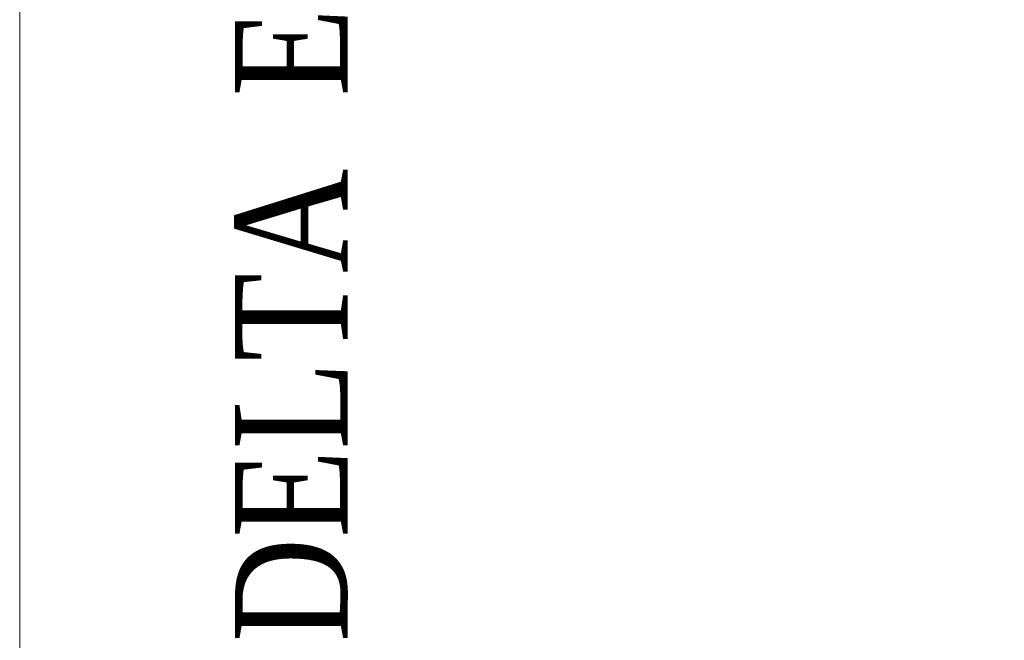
# Model space of a CAD drawing. Header units: inches. Extents: x -123 to 4816, y -2998 to 548.
# Tile 139 of 148: x 4473 to 4486, y 293 to 301. Entities that reach past the tile are written whole.
import ezdxf
from ezdxf.enums import TextEntityAlignment as Align

# ---------------------------------------------------------------- set-up
doc = ezdxf.new("R2010")
doc.units = ezdxf.units.IN
doc.header["$MEASUREMENT"] = 0
doc.layers.get('0').update_dxf_attribs({"lineweight": 0})
doc.layers.get('Defpoints').update_dxf_attribs({"lineweight": 0})
doc.layers.add('Dimension', color=2, linetype='Continuous', lineweight=9)
doc.styles.add('ROMANS', font='romans')
doc.styles.add('ROMANTIC', font='txt')
doc.dimstyles.new('yutana', dxfattribs={"dimtxt": 3.5, "dimasz": 3.5, "dimexe": 2, "dimexo": 2, "dimgap": 1.5, "dimtad": 1, "dimdec": 1, "dimzin": 0, "dimdsep": 46, "dimtxsty": 'Standard', "dimcen": 0, "dimadec": 0, "dimazin": 0, "dimtp": 0.01, "dimtm": 0.01, "dimtfac": 1, "dimtdec": 1, "dimtmove": 0, "dimatfit": 3, "dimfxl": 1, "dimtolj": 1, "dimtzin": 0, "dimlwd": 0, "dimlwe": 0, "dimarcsym": 0})

# ---------------------------------------------------------------- blocks, each defined once
blk = doc.blocks.new('*D979')
at = {"layer": 'Defpoints', "color": 0}
for p in [(4477.724, 362.213), (4563.762, 362.213), (4503.024, 186.463)]:
    blk.add_point(p, dxfattribs=at)
at = {"layer": 'Dimension', "color": 0, "lineweight": 0}
for p, q in [((4479.724, 362.213), (4565.762, 362.213)), ((4563.762, 189.963), (4563.762, 358.713)), ((4505.024, 186.463), (4565.762, 186.463))]:
    blk.add_line(p, q, dxfattribs=at)
at = {"layer": 'Dimension', "color": 0}
for points in [[(4564.345, 358.713), (4563.179, 358.713), (4563.762, 362.213)], [(4563.179, 189.963), (4564.345, 189.963), (4563.762, 186.463)]]:
    blk.add_solid(points, dxfattribs=at)
at = {"layer": 'Dimension', "color": 0, "insert": (4559.762, 274.338), "char_height": 5, "attachment_point": 5, "rotation": 90, "style": 'ROMANS'}
blk.add_mtext('\\A1;\\A1;175.8', dxfattribs=at)

msp = doc.modelspace()

# ---------------------------------------------------------------- linework, layer by layer
at = {"color": 7}
msp.add_line((4473.424, 336.463), (4473.424, 289.463), dxfattribs=at)

# ---------------------------------------------------------------- texts
at = {"layer": 'Dimension', "style": 'ROMANTIC', "width": 0.85}
msp.add_text('DELTA  ELECTRONICS,  INC.', height=1.39104, rotation=90, dxfattribs=at).set_placement((4477.893, 293.219), align=Align.BOTTOM_LEFT)

# ---------------------------------------------------------------- dimensions: what is measured, and where the dimension line sits
at = {"layer": 'Dimension'}
dim = msp.add_linear_dim(base=(4563.762066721, 362.212787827), p1=(4503.024230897, 186.462787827), p2=(4477.724230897, 362.212787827), angle=90, text='\\A1;<>', dimstyle='yutana', override={"dimtxt": 5, "dimtxsty": 'ROMANS', "dimtmove": 0}, dxfattribs=at)
dim.commit()
dim.dimension.update_dxf_attribs({"geometry": '*D979', "text_midpoint": (4563.762066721, 274.337787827), "dimtype": 160})

doc.saveas('drawing.dxf')
